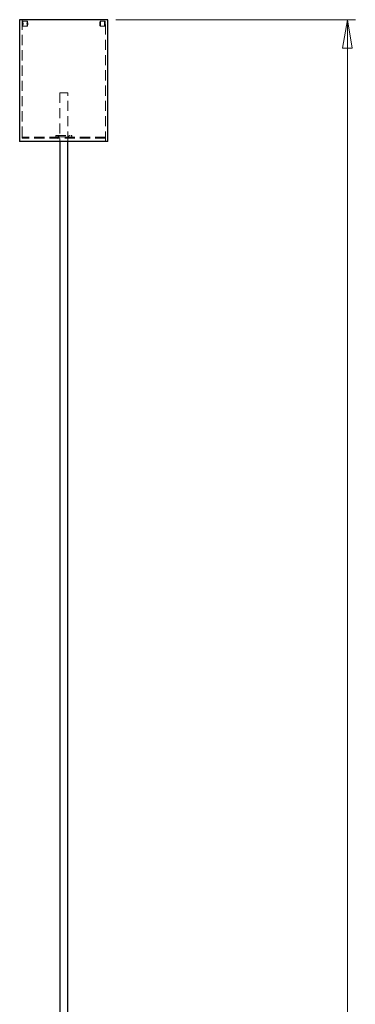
# Model space of a CAD drawing. Header units: millimetres. Extents: x 629 to 811, y 290 to 661.
# Tile 21 of 36: x 643 to 685, y 413 to 536. Entities that reach past the tile are written whole.
import ezdxf

# ---------------------------------------------------------------- set-up
doc = ezdxf.new("R2010")
doc.units = ezdxf.units.MM
doc.linetypes.add('HIDDEN', pattern=[1.905, 1.27, -0.635])
doc.styles.add('SLDTEXTSTYLE0', font='TXT', dxfattribs={"width": 0.75})
doc.dimstyles.new('SLDDIMSTYLE0', dxfattribs={"dimtxt": 3.5, "dimasz": 3.556, "dimexe": 0, "dimexo": 0.0625, "dimgap": 0.875, "dimtad": 1, "dimdec": 0, "dimlfac": 5, "dimrnd": 1e-09, "dimzin": 12, "dimdsep": 46, "dimtxsty": 'SLDTEXTSTYLE0', "dimblk1": 'CLOSED', "dimblk2": 'CLOSED', "dimsah": 1, "dimcen": 0.09, "dimadec": 0, "dimazin": 3, "dimtfac": 1, "dimtdec": 0, "dimtofl": 0, "dimtmove": 0, "dimatfit": 3, "dimldrblk": 'CLOSED', "dimfxl": 0, "dimfrac": 2, "dimtolj": 1, "dimtzin": 12, "dimarcsym": 0})

# ---------------------------------------------------------------- blocks, each defined once
blk = doc.blocks.new('_Closed')
at = {"color": 0, "linetype": 'ByBlock', "lineweight": -2}
for p, q in [((-1, 0.166667), (0, 0)), ((-1, 0.166667), (-1, -0.166667)), ((0, 0), (-1, -0.166667)), ((0, 0), (-1, 0))]:
    blk.add_line(p, q, dxfattribs=at)
blk = doc.blocks.new('_D')
at = {"color": 7, "linetype": 'Continuous', "lineweight": 0}
for p, q in [((655.4, 535.69), (685.29, 535.69)), ((684.29, 535.69), (684.29, 290.02)), ((658.06, 290.02), (685.29, 290.02))]:
    blk.add_line(p, q, dxfattribs=at)
at = {"color": 7, "linetype": 'Continuous', "lineweight": 18, "xscale": 3.556, "yscale": 3.556}
for p, rotation in [((684.29, 535.69, 34.3), 90.00000000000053), ((684.29, 290.02, 34.3), 270.0000000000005)]:
    blk.add_blockref('_Closed', p, dxfattribs=dict(at, rotation=rotation))
at = {"color": 7, "linetype": 'Continuous', "lineweight": 18, "insert": (679.77, 373.96), "char_height": 3.5, "attachment_point": 1, "rotation": 90, "style": 'SLDTEXTSTYLE0'}
blk.add_mtext('1228', dxfattribs=at)

msp = doc.modelspace()

# ---------------------------------------------------------------- linework, layer by layer
at = {"color": 7, "linetype": 'Continuous', "lineweight": 25}
for p, q in [((643.4, 535.69), (643.4, 520.49)), ((654.4, 535.69), (643.4, 535.69)), ((654.4, 520.49), (654.4, 535.69)), ((654.4, 520.49), (643.4, 520.49)), ((648.4, 520.49), (648.4, 360.87)), ((649.4, 360.87), (649.4, 520.49))]:
    msp.add_line(p, q, dxfattribs=at)
at = {"color": 7, "linetype": 'HIDDEN', "lineweight": 18}
for p, q in [((643.7, 535.69), (643.7, 520.49)), ((654.1, 520.49), (654.1, 535.69)), ((644.36, 535.49), (643.77, 535.49)), ((643.77, 534.89), (644.36, 534.89)), ((654.04, 535.49), (653.45, 535.49)), ((653.45, 534.89), (654.04, 534.89)), ((649.4, 526.57), (648.4, 526.57)), ((648.4, 526.57), (648.4, 520.49)), ((649.4, 520.49), (649.4, 526.57)), ((654.1, 521.05), (643.7, 521.05)), ((643.7, 521.05), (643.7, 520.89)), ((654.1, 520.89), (643.7, 520.89)), ((647.9, 521.23), (649.9, 521.23)), ((647.9, 521.23), (647.9, 521.07)), ((647.9, 521.07), (649.9, 521.07)), ((647.92, 521.07), (647.92, 521.23)), ((649.9, 521.07), (649.9, 521.23)), ((654.1, 520.89), (654.1, 521.05))]:
    msp.add_line(p, q, dxfattribs=at)
at = {"color": 7, "linetype": 'HIDDEN', "lineweight": 18, "flags": 128}
for points in [[(644.31, 535.19), (644.32, 535.08), (644.33, 534.98), (644.34, 534.91), (644.36, 534.89), (644.38, 534.91), (644.39, 534.98), (644.4, 535.08), (644.4, 535.19), (644.4, 535.31), (644.39, 535.4), (644.38, 535.47), (644.36, 535.49), (644.34, 535.47), (644.33, 535.4), (644.32, 535.31), (644.31, 535.19)], [(653.5, 535.19), (653.49, 535.08), (653.48, 534.98), (653.47, 534.91), (653.45, 534.89), (653.43, 534.91), (653.42, 534.98), (653.41, 535.08), (653.4, 535.19), (653.41, 535.31), (653.42, 535.4), (653.43, 535.47), (653.45, 535.49), (653.47, 535.47), (653.48, 535.4), (653.49, 535.31), (653.5, 535.19)]]:
    msp.add_lwpolyline(points, dxfattribs=at)
at = {"color": 7, "linetype": 'HIDDEN', "lineweight": 18}
for centre, radius, start, end in [((648.13, 521.06), 0.171, 270, 90), ((648.13, 521.06), 0.011, 270, 90), ((648.14, 521.06), 0.171, 270.5453, 89.4547), ((648.14, 521.06), 0.011, 270.5453, 89.4547), ((649.68, 521.06), 0.171, 90, 270), ((649.68, 521.06), 0.011, 90, 270)]:
    msp.add_arc(centre, radius, start, end, dxfattribs=at)
for points, knots in [([(643.73, 535.19), (643.73, 535.22), (643.73, 535.29), (643.73, 535.38), (643.74, 535.45), (643.76, 535.49), (643.77, 535.49), (643.79, 535.47), (643.8, 535.41), (643.81, 535.32), (643.82, 535.22), (643.82, 535.12), (643.81, 535.03), (643.8, 534.95), (643.78, 534.9), (643.76, 534.88), (643.75, 534.9), (643.74, 534.95), (643.73, 535.03), (643.73, 535.11), (643.73, 535.17), (643.73, 535.19)], [0, 0, 0, 0, 0.053628, 0.107253, 0.160935, 0.214654, 0.268311, 0.321906, 0.375533, 0.429238, 0.482944, 0.536573, 0.590167, 0.643822, 0.69754, 0.751224, 0.80483, 0.858436, 0.91212, 0.965838, 1, 1, 1, 1]), ([(654.04, 534.89), (654.05, 534.89), (654.06, 534.9), (654.07, 534.95), (654.08, 535.03), (654.08, 535.12), (654.08, 535.23), (654.08, 535.32), (654.07, 535.41), (654.06, 535.47), (654.05, 535.49), (654.03, 535.49), (654.02, 535.45), (654, 535.38), (653.99, 535.29), (653.99, 535.19), (653.99, 535.09), (654, 535), (654.02, 534.93), (654.03, 534.9), (654.04, 534.89), (654.04, 534.89)], [0, 0, 0, 0, 0.053628, 0.107254, 0.160935, 0.214654, 0.268311, 0.321905, 0.375532, 0.429237, 0.482944, 0.536573, 0.590167, 0.643822, 0.69754, 0.751224, 0.80483, 0.858436, 0.91212, 0.965838, 1, 1, 1, 1])]:
    msp.add_open_spline(points, degree=3, knots=knots, dxfattribs=at)

# ---------------------------------------------------------------- dimensions: what is measured, and where the dimension line sits
at = {"color": 7, "linetype": 'Continuous', "lineweight": 18}
dim = msp.add_linear_dim(base=(684.29, 290.02), p1=(654.4, 535.69), p2=(657.06, 290.02), angle=90, dimstyle='SLDDIMSTYLE0', dxfattribs=at)
dim.commit()
dim.dimension.update_dxf_attribs({"geometry": '_D', "text_midpoint": (684.29, 379.13), "dimtype": 160})

doc.saveas('drawing.dxf')
